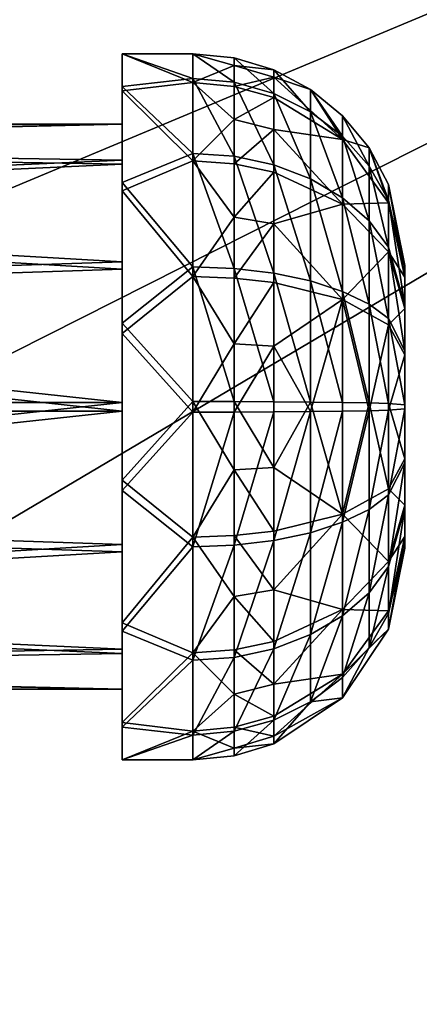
# Model space of a CAD drawing. Header units: metres. Extents: x 0 to 1004, y -708 to 0.
# Tile 50 of 98: x 272 to 300, y -189 to -119. Entities that reach past the tile are written whole.
import ezdxf

# ---------------------------------------------------------------- set-up
doc = ezdxf.new("R2010")
doc.units = ezdxf.units.M

msp = doc.modelspace()

# ---------------------------------------------------------------- linework, layer by layer
at = {"layer": 'top0123418'}
for points in [[(278.833527, -124.170227, 1816.987549), (278.833527, -121.858116, 1806.10437), (278.833527, -126.857552, 1806.179688)], [(278.833527, -121.858116, 1806.10437), (278.833527, -124.497009, 1795.295776), (278.833527, -126.857552, 1806.179688)], [(283.833527, -121.858116, 1806.10437), (283.833527, -123.905029, 1796.567017), (278.833527, -121.858116, 1806.10437)], [(283.833527, -123.905029, 1796.567017), (278.833527, -124.497009, 1795.295776), (278.833527, -121.858116, 1806.10437)], [(283.833527, -121.858116, 1806.10437), (278.833527, -121.858116, 1806.10437), (283.833527, -123.616806, 1815.698975)], [(278.833527, -121.858116, 1806.10437), (278.833527, -124.170227, 1816.987549), (283.833527, -123.616806, 1815.698975)], [(286.759857, -122.146309, 1806.108643), (283.833527, -121.858116, 1806.10437), (286.759857, -123.884712, 1815.592773)], [(283.833527, -121.858116, 1806.10437), (283.833527, -123.616806, 1815.698975), (286.759857, -123.884712, 1815.592773)], [(283.833527, -123.905029, 1796.567017), (283.833527, -121.858116, 1806.10437), (286.759857, -122.693703, 1801.29541)], [(286.759857, -122.693703, 1801.29541), (283.833527, -121.858116, 1806.10437), (286.759857, -122.146309, 1806.108643)], [(289.573761, -122.999794, 1806.121582), (286.759857, -122.146309, 1806.108643), (289.573761, -124.678154, 1815.277954)], [(286.759857, -122.146309, 1806.108643), (286.759857, -123.884712, 1815.592773), (289.573761, -124.678154, 1815.277954)], [(286.759857, -122.146309, 1806.108643), (289.573761, -122.999794, 1806.121582), (286.759857, -122.693703, 1801.29541)], [(286.759857, -124.169617, 1796.681274), (283.833527, -123.905029, 1796.567017), (286.759857, -122.693703, 1801.29541)], [(289.573761, -122.999794, 1806.121582), (289.573761, -123.52829, 1801.474487), (286.759857, -122.693703, 1801.29541)], [(286.759857, -122.693703, 1801.29541), (289.573761, -123.52829, 1801.474487), (286.759857, -124.169617, 1796.681274)], [(292.167053, -124.385788, 1806.142456), (289.573761, -122.999794, 1806.121582), (292.167053, -125.966637, 1814.766846)], [(289.573761, -122.999794, 1806.121582), (289.573761, -124.678154, 1815.277954), (292.167053, -125.966637, 1814.766846)], [(289.573761, -123.52829, 1801.474487), (289.573761, -122.999794, 1806.121582), (292.167053, -124.385788, 1806.142456)], [(283.833527, -123.616806, 1815.698975), (278.833527, -124.170227, 1816.987549), (283.833527, -128.91333, 1823.890259)], [(283.833527, -123.905029, 1796.567017), (283.833527, -129.445908, 1788.53894), (278.833527, -124.497009, 1795.295776)], [(286.759857, -123.884712, 1815.592773), (283.833527, -123.616806, 1815.698975), (286.759857, -129.120178, 1823.689575)], [(283.833527, -123.616806, 1815.698975), (283.833527, -128.91333, 1823.890259), (286.759857, -129.120178, 1823.689575)], [(283.833527, -129.445908, 1788.53894), (283.833527, -123.905029, 1796.567017), (286.759857, -126.517326, 1792.443848)], [(283.833527, -123.905029, 1796.567017), (286.759857, -124.169617, 1796.681274), (286.759857, -126.517326, 1792.443848)], [(286.759857, -124.169617, 1796.681274), (289.573761, -123.52829, 1801.474487), (289.573761, -124.953217, 1797.019775)], [(289.573761, -124.678154, 1815.277954), (286.759857, -123.884712, 1815.592773), (289.573761, -129.732788, 1823.095215)], [(286.759857, -123.884712, 1815.592773), (286.759857, -129.120178, 1823.689575), (289.573761, -129.732788, 1823.095215)], [(289.573761, -124.953217, 1797.019775), (289.573761, -123.52829, 1801.474487), (294.440125, -127.93821, 1798.309204)], [(294.440125, -127.93821, 1798.309204), (289.573761, -123.52829, 1801.474487), (292.167053, -124.385788, 1806.142456)], [(278.833527, -130.975388, 1825.789673), (278.833527, -124.170227, 1816.987549), (278.833527, -129.386108, 1816.218872)], [(278.833527, -129.386108, 1816.218872), (278.833527, -124.170227, 1816.987549), (278.833527, -126.857552, 1806.179688)], [(278.833527, -124.170227, 1816.987549), (278.833527, -130.975388, 1825.789673), (283.833527, -128.91333, 1823.890259)], [(278.833527, -126.857552, 1806.179688), (278.833527, -124.497009, 1795.295776), (278.833527, -129.687378, 1796.221191)], [(278.833527, -124.497009, 1795.295776), (278.833527, -131.56424, 1786.702515), (278.833527, -129.687378, 1796.221191)], [(283.833527, -129.445908, 1788.53894), (278.833527, -131.56424, 1786.702515), (278.833527, -124.497009, 1795.295776)], [(286.759857, -126.517326, 1792.443848), (286.759857, -124.169617, 1796.681274), (289.573761, -124.953217, 1797.019775)], [(292.167053, -125.966637, 1814.766846), (289.573761, -124.678154, 1815.277954), (292.167053, -130.727585, 1822.129883)], [(289.573761, -124.678154, 1815.277954), (289.573761, -129.732788, 1823.095215), (292.167053, -130.727585, 1822.129883)], [(294.440125, -126.251022, 1806.170532), (292.167053, -124.385788, 1806.142456), (294.440125, -127.700638, 1814.079102)], [(292.167053, -124.385788, 1806.142456), (292.167053, -125.966637, 1814.766846), (294.440125, -127.700638, 1814.079102)], [(292.167053, -124.385788, 1806.142456), (294.440125, -126.251022, 1806.170532), (294.440125, -127.93821, 1798.309204)], [(286.759857, -126.517326, 1792.443848), (289.573761, -124.953217, 1797.019775), (289.573761, -127.219833, 1792.928711)], [(289.573761, -127.219833, 1792.928711), (289.573761, -124.953217, 1797.019775), (294.440125, -127.93821, 1798.309204)], [(294.440125, -127.700638, 1814.079102), (292.167053, -125.966637, 1814.766846), (294.440125, -132.066376, 1820.830811)], [(292.167053, -125.966637, 1814.766846), (292.167053, -130.727585, 1822.129883), (294.440125, -132.066376, 1820.830811)], [(283.833527, -129.445908, 1788.53894), (286.759857, -126.517326, 1792.443848), (286.759857, -129.646622, 1788.74585)], [(286.759857, -129.646622, 1788.74585), (286.759857, -126.517326, 1792.443848), (289.573761, -127.219833, 1792.928711)], [(296.305573, -128.523804, 1806.204712), (294.440125, -126.251022, 1806.170532), (296.305573, -129.813522, 1813.240967)], [(294.440125, -126.251022, 1806.170532), (294.440125, -127.700638, 1814.079102), (296.305573, -129.813522, 1813.240967)], [(294.440125, -126.251022, 1806.170532), (296.305573, -128.523804, 1806.204712), (294.440125, -127.93821, 1798.309204)], [(208.330994, -126.857552, 1806.179688), (208.330994, -128.264648, 1813.855347), (278.833527, -126.857552, 1806.179688)], [(208.330994, -128.264648, 1813.855347), (278.833527, -129.386108, 1816.218872), (278.833527, -126.857552, 1806.179688)], [(208.330994, -126.857552, 1806.179688), (278.833527, -126.857552, 1806.179688), (208.330994, -128.495087, 1798.549805)], [(278.833527, -126.857552, 1806.179688), (278.833527, -129.687378, 1796.221191), (208.330994, -128.495087, 1798.549805)], [(286.759857, -129.646622, 1788.74585), (289.573761, -127.219833, 1792.928711), (289.573761, -130.241028, 1789.358398)], [(289.573761, -127.219833, 1792.928711), (294.440125, -127.93821, 1798.309204), (294.440125, -132.505356, 1791.692017)], [(289.573761, -127.219833, 1792.928711), (294.440125, -132.505356, 1791.692017), (289.573761, -130.241028, 1789.358398)], [(296.305573, -129.813522, 1813.240967), (294.440125, -127.700638, 1814.079102), (296.305573, -133.697693, 1819.247925)], [(294.440125, -127.700638, 1814.079102), (294.440125, -132.066376, 1820.830811), (296.305573, -133.697693, 1819.247925)], [(294.440125, -127.93821, 1798.309204), (296.305573, -128.523804, 1806.204712), (297.691711, -132.405579, 1800.239014)], [(294.440125, -127.93821, 1798.309204), (297.691711, -132.405579, 1800.239014), (294.440125, -132.505356, 1791.692017)], [(208.330994, -128.264648, 1813.855347), (208.330994, -132.501816, 1820.408325), (278.833527, -129.386108, 1816.218872)], [(208.330994, -128.495087, 1798.549805), (278.833527, -129.687378, 1796.221191), (208.330994, -132.927811, 1792.127441)], [(283.833527, -128.91333, 1823.890259), (278.833527, -130.975388, 1825.789673), (283.833527, -136.94136, 1829.431152)], [(286.759857, -137.055664, 1829.166626), (283.833527, -128.91333, 1823.890259), (283.833527, -136.94136, 1829.431152)], [(286.759857, -129.120178, 1823.689575), (283.833527, -128.91333, 1823.890259), (286.759857, -137.055664, 1829.166626)], [(297.691711, -131.116821, 1806.243774), (296.305573, -128.523804, 1806.204712), (297.691711, -132.224106, 1812.284668)], [(296.305573, -128.523804, 1806.204712), (296.305573, -129.813522, 1813.240967), (297.691711, -132.224106, 1812.284668)], [(296.305573, -128.523804, 1806.204712), (297.691711, -131.116821, 1806.243774), (297.691711, -132.405579, 1800.239014)], [(208.330994, -132.501816, 1820.408325), (278.833527, -136.59552, 1823.648804), (278.833527, -129.386108, 1816.218872)], [(278.833527, -136.59552, 1823.648804), (278.833527, -130.975388, 1825.789673), (278.833527, -129.386108, 1816.218872)], [(283.833527, -129.445908, 1788.53894), (283.833527, -137.637207, 1783.242432), (278.833527, -131.56424, 1786.702515)], [(283.833527, -137.637207, 1783.242432), (283.833527, -129.445908, 1788.53894), (286.759857, -133.437225, 1785.72937)], [(286.759857, -133.437225, 1785.72937), (283.833527, -129.445908, 1788.53894), (286.759857, -129.646622, 1788.74585)], [(289.573761, -129.732788, 1823.095215), (286.759857, -129.120178, 1823.689575), (289.573761, -137.39415, 1828.382935)], [(286.759857, -129.120178, 1823.689575), (286.759857, -137.055664, 1829.166626), (289.573761, -137.39415, 1828.382935)], [(278.833527, -129.687378, 1796.221191), (278.833527, -137.117325, 1789.011719), (208.330994, -132.927811, 1792.127441)], [(278.833527, -129.687378, 1796.221191), (278.833527, -131.56424, 1786.702515), (278.833527, -137.117325, 1789.011719)], [(286.759857, -129.646622, 1788.74585), (289.573761, -130.241028, 1789.358398), (286.759857, -133.437225, 1785.72937)], [(289.573761, -130.241028, 1789.358398), (289.573761, -133.900696, 1786.446167), (286.759857, -133.437225, 1785.72937)], [(292.167053, -130.727585, 1822.129883), (289.573761, -129.732788, 1823.095215), (292.167053, -137.943848, 1827.110474)], [(289.573761, -129.732788, 1823.095215), (289.573761, -137.39415, 1828.382935), (292.167053, -137.943848, 1827.110474)], [(289.573761, -130.241028, 1789.358398), (294.440125, -132.505356, 1791.692017), (289.573761, -133.900696, 1786.446167)], [(297.691711, -132.224106, 1812.284668), (296.305573, -129.813522, 1813.240967), (297.691711, -135.558853, 1817.442017)], [(296.305573, -129.813522, 1813.240967), (296.305573, -133.697693, 1819.247925), (297.691711, -135.558853, 1817.442017)], [(278.833527, -140.925751, 1830.767578), (278.833527, -130.975388, 1825.789673), (278.833527, -136.59552, 1823.648804)], [(278.833527, -130.975388, 1825.789673), (278.833527, -140.925751, 1830.767578), (283.833527, -136.94136, 1829.431152)], [(294.440125, -132.066376, 1820.830811), (292.167053, -130.727585, 1822.129883), (294.440125, -138.683594, 1825.397949)], [(292.167053, -130.727585, 1822.129883), (292.167053, -137.943848, 1827.110474), (294.440125, -138.683594, 1825.397949)], [(278.833527, -131.56424, 1786.702515), (278.833527, -141.660034, 1782.026733), (278.833527, -137.117325, 1789.011719)], [(283.833527, -137.637207, 1783.242432), (278.833527, -141.660034, 1782.026733), (278.833527, -131.56424, 1786.702515)], [(298.833527, -136.856415, 1806.330322), (297.691711, -131.116821, 1806.243774), (298.833527, -137.559891, 1810.168213)], [(297.691711, -131.116821, 1806.243774), (297.691711, -132.224106, 1812.284668), (298.833527, -137.559891, 1810.168213)], [(297.691711, -131.116821, 1806.243774), (298.833527, -136.856415, 1806.330322), (297.691711, -132.405579, 1800.239014)], [(296.305573, -133.697693, 1819.247925), (294.440125, -132.066376, 1820.830811), (296.305573, -139.584991, 1823.311279)], [(294.440125, -132.066376, 1820.830811), (294.440125, -138.683594, 1825.397949), (296.305573, -139.584991, 1823.311279)], [(297.691711, -132.405579, 1800.239014), (297.691711, -135.894165, 1795.184448), (294.440125, -132.505356, 1791.692017)], [(298.833527, -137.559891, 1810.168213), (297.691711, -132.224106, 1812.284668), (298.833527, -139.678497, 1813.444702)], [(297.691711, -132.224106, 1812.284668), (297.691711, -135.558853, 1817.442017), (298.833527, -139.678497, 1813.444702)], [(298.833527, -136.856415, 1806.330322), (298.833527, -137.675186, 1802.515381), (297.691711, -132.405579, 1800.239014)], [(297.691711, -132.405579, 1800.239014), (298.833527, -137.675186, 1802.515381), (297.691711, -135.894165, 1795.184448)], [(208.330994, -132.501816, 1820.408325), (208.330994, -138.924194, 1824.841064), (278.833527, -136.59552, 1823.648804)], [(208.330994, -132.927811, 1792.127441), (278.833527, -137.117325, 1789.011719), (208.330994, -139.480835, 1787.890137)], [(294.440125, -132.505356, 1791.692017), (294.440125, -139.257156, 1787.326294), (289.573761, -133.900696, 1786.446167)], [(297.691711, -135.894165, 1795.184448), (294.440125, -139.257156, 1787.326294), (294.440125, -132.505356, 1791.692017)], [(286.759857, -137.743469, 1783.510376), (283.833527, -137.637207, 1783.242432), (286.759857, -133.437225, 1785.72937)], [(286.759857, -133.437225, 1785.72937), (289.573761, -133.900696, 1786.446167), (286.759857, -137.743469, 1783.510376)], [(297.691711, -135.558853, 1817.442017), (296.305573, -133.697693, 1819.247925), (297.691711, -140.613373, 1820.930664)], [(296.305573, -133.697693, 1819.247925), (296.305573, -139.584991, 1823.311279), (297.691711, -140.613373, 1820.930664)], [(289.573761, -133.900696, 1786.446167), (289.573761, -138.058212, 1784.303833), (286.759857, -137.743469, 1783.510376)], [(294.440125, -139.257156, 1787.326294), (289.573761, -138.058212, 1784.303833), (289.573761, -133.900696, 1786.446167)], [(297.691711, -135.894165, 1795.184448), (297.691711, -141.051483, 1791.849731), (294.440125, -139.257156, 1787.326294)], [(298.833527, -139.678497, 1813.444702), (297.691711, -135.558853, 1817.442017), (298.833527, -142.889709, 1815.661011)], [(297.691711, -135.558853, 1817.442017), (297.691711, -140.613373, 1820.930664), (298.833527, -142.889709, 1815.661011)], [(298.833527, -137.675186, 1802.515381), (298.833527, -139.891525, 1799.304199), (297.691711, -135.894165, 1795.184448)], [(297.691711, -135.894165, 1795.184448), (298.833527, -139.891525, 1799.304199), (297.691711, -141.051483, 1791.849731)], [(208.330994, -138.924194, 1824.841064), (278.833527, -146.554016, 1826.478638), (278.833527, -136.59552, 1823.648804)], [(278.833527, -146.554016, 1826.478638), (278.833527, -140.925751, 1830.767578), (278.833527, -136.59552, 1823.648804)], [(278.833527, -137.117325, 1789.011719), (278.833527, -147.156555, 1786.483154), (208.330994, -139.480835, 1787.890137)], [(283.833527, -136.94136, 1829.431152), (278.833527, -140.925751, 1830.767578), (283.833527, -146.478699, 1831.478027)], [(278.833527, -137.117325, 1789.011719), (278.833527, -141.660034, 1782.026733), (278.833527, -147.156555, 1786.483154)], [(286.759857, -146.483047, 1831.189941), (286.759857, -137.055664, 1829.166626), (283.833527, -136.94136, 1829.431152)], [(283.833527, -136.94136, 1829.431152), (283.833527, -146.478699, 1831.478027), (286.759857, -146.483047, 1831.189941)], [(289.573761, -146.495895, 1830.336426), (286.759857, -137.055664, 1829.166626), (286.759857, -146.483047, 1831.189941)], [(289.573761, -137.39415, 1828.382935), (286.759857, -137.055664, 1829.166626), (289.573761, -146.495895, 1830.336426)], [(298.833527, -137.559891, 1810.168213), (298.833527, -156.854141, 1806.631592), (298.833527, -136.856415, 1806.330322)], [(298.833527, -156.854141, 1806.631592), (298.833527, -156.150681, 1802.793701), (298.833527, -136.856415, 1806.330322)], [(298.833527, -136.856415, 1806.330322), (298.833527, -156.150681, 1802.793701), (298.833527, -137.675186, 1802.515381)], [(283.833527, -137.637207, 1783.242432), (283.833527, -147.231873, 1781.483765), (278.833527, -141.660034, 1782.026733)], [(286.759857, -142.399887, 1782.174072), (283.833527, -137.637207, 1783.242432), (286.759857, -137.743469, 1783.510376)], [(286.759857, -142.399887, 1782.174072), (283.833527, -147.231873, 1781.483765), (283.833527, -137.637207, 1783.242432)], [(289.573761, -138.058212, 1784.303833), (286.759857, -142.399887, 1782.174072), (286.759857, -137.743469, 1783.510376)], [(292.167053, -137.943848, 1827.110474), (289.573761, -137.39415, 1828.382935), (292.167053, -146.516785, 1828.950439)], [(289.573761, -137.39415, 1828.382935), (289.573761, -146.495895, 1830.336426), (292.167053, -146.516785, 1828.950439)], [(294.440125, -138.683594, 1825.397949), (292.167053, -137.943848, 1827.110474), (294.440125, -146.544876, 1827.085205)], [(292.167053, -137.943848, 1827.110474), (292.167053, -146.516785, 1828.950439), (294.440125, -146.544876, 1827.085205)], [(298.833527, -139.678497, 1813.444702), (298.833527, -156.035385, 1810.446533), (298.833527, -137.559891, 1810.168213)], [(298.833527, -156.035385, 1810.446533), (298.833527, -156.854141, 1806.631592), (298.833527, -137.559891, 1810.168213)], [(298.833527, -156.150681, 1802.793701), (298.833527, -154.032059, 1799.517212), (298.833527, -137.675186, 1802.515381)], [(298.833527, -137.675186, 1802.515381), (298.833527, -154.032059, 1799.517212), (298.833527, -139.891525, 1799.304199)], [(289.573761, -142.553787, 1783.013672), (286.759857, -142.399887, 1782.174072), (289.573761, -138.058212, 1784.303833)], [(294.440125, -139.257156, 1787.326294), (289.573761, -142.553787, 1783.013672), (289.573761, -138.058212, 1784.303833)], [(296.305573, -139.584991, 1823.311279), (294.440125, -138.683594, 1825.397949), (296.305573, -146.579117, 1824.812378)], [(294.440125, -138.683594, 1825.397949), (294.440125, -146.544876, 1827.085205), (296.305573, -146.579117, 1824.812378)], [(208.330994, -138.924194, 1824.841064), (208.330994, -146.554031, 1826.478638), (278.833527, -146.554016, 1826.478638)], [(292.167053, -147.193787, 1784.011475), (289.573761, -142.553787, 1783.013672), (294.440125, -139.257156, 1787.326294)], [(294.440125, -147.165695, 1785.876709), (292.167053, -147.193787, 1784.011475), (294.440125, -139.257156, 1787.326294)], [(294.440125, -147.165695, 1785.876709), (294.440125, -139.257156, 1787.326294), (296.305573, -147.131454, 1788.149414)], [(294.440125, -139.257156, 1787.326294), (297.691711, -141.051483, 1791.849731), (296.305573, -147.131454, 1788.149414)], [(208.330994, -139.480835, 1787.890137), (278.833527, -147.156555, 1786.483154), (208.330994, -147.156555, 1786.483276)], [(297.691711, -140.613373, 1820.930664), (296.305573, -139.584991, 1823.311279), (297.691711, -146.618179, 1822.21936)], [(296.305573, -139.584991, 1823.311279), (296.305573, -146.579117, 1824.812378), (297.691711, -146.618179, 1822.21936)], [(298.833527, -139.891525, 1799.304199), (298.833527, -143.168045, 1797.185547), (297.691711, -141.051483, 1791.849731)], [(298.833527, -142.889709, 1815.661011), (298.833527, -153.819031, 1813.657715), (298.833527, -139.678497, 1813.444702)], [(298.833527, -153.819031, 1813.657715), (298.833527, -156.035385, 1810.446533), (298.833527, -139.678497, 1813.444702)], [(298.833527, -154.032059, 1799.517212), (298.833527, -150.820847, 1797.300781), (298.833527, -139.891525, 1799.304199)], [(298.833527, -139.891525, 1799.304199), (298.833527, -150.820847, 1797.300781), (298.833527, -143.168045, 1797.185547)], [(298.833527, -142.889709, 1815.661011), (297.691711, -140.613373, 1820.930664), (298.833527, -146.704651, 1816.479736)], [(297.691711, -140.613373, 1820.930664), (297.691711, -146.618179, 1822.21936), (298.833527, -146.704651, 1816.479736)], [(278.833527, -152.050537, 1830.935181), (278.833527, -140.925751, 1830.767578), (278.833527, -146.554016, 1826.478638)], [(278.833527, -140.925751, 1830.767578), (278.833527, -152.050537, 1830.935181), (283.833527, -146.478699, 1831.478027)], [(296.305573, -147.131454, 1788.149414), (297.691711, -141.051483, 1791.849731), (297.691711, -147.092392, 1790.742432)], [(297.691711, -141.051483, 1791.849731), (298.833527, -143.168045, 1797.185547), (297.691711, -147.092392, 1790.742432)], [(278.833527, -141.660034, 1782.026733), (278.833527, -152.784821, 1782.194336), (278.833527, -147.156555, 1786.483154)], [(283.833527, -147.231873, 1781.483765), (278.833527, -152.784821, 1782.194336), (278.833527, -141.660034, 1782.026733)], [(286.759857, -147.227524, 1781.771973), (283.833527, -147.231873, 1781.483765), (286.759857, -142.399887, 1782.174072)], [(289.573761, -142.553787, 1783.013672), (286.759857, -147.227524, 1781.771973), (286.759857, -142.399887, 1782.174072)], [(289.573761, -147.214676, 1782.625488), (286.759857, -147.227524, 1781.771973), (289.573761, -142.553787, 1783.013672)], [(292.167053, -147.193787, 1784.011475), (289.573761, -147.214676, 1782.625488), (289.573761, -142.553787, 1783.013672)], [(298.833527, -143.168045, 1797.185547), (298.833527, -147.00592, 1796.482056), (297.691711, -147.092392, 1790.742432)], [(298.833527, -146.704651, 1816.479736), (298.833527, -150.542511, 1815.776367), (298.833527, -142.889709, 1815.661011)], [(298.833527, -150.542511, 1815.776367), (298.833527, -153.819031, 1813.657715), (298.833527, -142.889709, 1815.661011)], [(298.833527, -150.820847, 1797.300781), (298.833527, -147.00592, 1796.482056), (298.833527, -143.168045, 1797.185547)], [(208.330994, -146.554031, 1826.478638), (208.330994, -154.229721, 1825.071655), (278.833527, -146.554016, 1826.478638)], [(278.833527, -146.554016, 1826.478638), (208.330994, -154.229721, 1825.071655), (278.833527, -156.593246, 1823.950073)], [(283.833527, -146.478699, 1831.478027), (278.833527, -152.050537, 1830.935181), (283.833527, -156.073364, 1829.71936)], [(278.833527, -156.593246, 1823.950073), (278.833527, -152.050537, 1830.935181), (278.833527, -146.554016, 1826.478638)], [(283.833527, -146.478699, 1831.478027), (286.759857, -151.310669, 1830.78772), (286.759857, -146.483047, 1831.189941)], [(283.833527, -146.478699, 1831.478027), (283.833527, -156.073364, 1829.71936), (286.759857, -151.310669, 1830.78772)], [(289.573761, -151.156784, 1829.94812), (289.573761, -146.495895, 1830.336426), (286.759857, -146.483047, 1831.189941)], [(286.759857, -146.483047, 1831.189941), (286.759857, -151.310669, 1830.78772), (289.573761, -151.156784, 1829.94812)], [(292.167053, -146.516785, 1828.950439), (289.573761, -146.495895, 1830.336426), (289.573761, -151.156784, 1829.94812)], [(294.440125, -154.453415, 1825.63562), (292.167053, -146.516785, 1828.950439), (289.573761, -151.156784, 1829.94812)], [(294.440125, -146.544876, 1827.085205), (292.167053, -146.516785, 1828.950439), (294.440125, -154.453415, 1825.63562)], [(296.305573, -146.579117, 1824.812378), (294.440125, -146.544876, 1827.085205), (294.440125, -154.453415, 1825.63562)], [(296.305573, -146.579117, 1824.812378), (294.440125, -154.453415, 1825.63562), (297.691711, -152.659073, 1821.112061)], [(297.691711, -146.618179, 1822.21936), (296.305573, -146.579117, 1824.812378), (297.691711, -152.659073, 1821.112061)], [(298.833527, -146.704651, 1816.479736), (297.691711, -146.618179, 1822.21936), (298.833527, -150.542511, 1815.776367)], [(297.691711, -146.618179, 1822.21936), (297.691711, -152.659073, 1821.112061), (298.833527, -150.542511, 1815.776367)], [(297.691711, -147.092392, 1790.742432), (298.833527, -147.00592, 1796.482056), (297.691711, -153.097183, 1792.03125)], [(298.833527, -147.00592, 1796.482056), (298.833527, -150.820847, 1797.300781), (297.691711, -153.097183, 1792.03125)], [(278.833527, -147.156555, 1786.483154), (208.330994, -154.786392, 1788.120728), (208.330994, -147.156555, 1786.483276)], [(278.833527, -147.156555, 1786.483154), (278.833527, -157.115051, 1789.312988), (208.330994, -154.786392, 1788.120728)], [(278.833527, -147.156555, 1786.483154), (278.833527, -152.784821, 1782.194336), (278.833527, -157.115051, 1789.312988)], [(283.833527, -147.231873, 1781.483765), (283.833527, -156.769196, 1783.53064), (278.833527, -152.784821, 1782.194336)], [(286.759857, -156.654907, 1783.795288), (283.833527, -156.769196, 1783.53064), (286.759857, -147.227524, 1781.771973)], [(283.833527, -156.769196, 1783.53064), (283.833527, -147.231873, 1781.483765), (286.759857, -147.227524, 1781.771973)], [(289.573761, -156.316406, 1784.578857), (286.759857, -156.654907, 1783.795288), (289.573761, -147.214676, 1782.625488)], [(286.759857, -156.654907, 1783.795288), (286.759857, -147.227524, 1781.771973), (289.573761, -147.214676, 1782.625488)], [(292.167053, -155.766724, 1785.851318), (289.573761, -156.316406, 1784.578857), (292.167053, -147.193787, 1784.011475)], [(289.573761, -156.316406, 1784.578857), (289.573761, -147.214676, 1782.625488), (292.167053, -147.193787, 1784.011475)], [(294.440125, -155.026978, 1787.563843), (292.167053, -155.766724, 1785.851318), (294.440125, -147.165695, 1785.876709)], [(292.167053, -155.766724, 1785.851318), (292.167053, -147.193787, 1784.011475), (294.440125, -147.165695, 1785.876709)], [(294.440125, -147.165695, 1785.876709), (296.305573, -147.131454, 1788.149414), (294.440125, -155.026978, 1787.563843)], [(296.305573, -147.131454, 1788.149414), (296.305573, -154.12558, 1789.650513), (294.440125, -155.026978, 1787.563843)], [(296.305573, -154.12558, 1789.650513), (297.691711, -147.092392, 1790.742432), (297.691711, -153.097183, 1792.03125)], [(296.305573, -147.131454, 1788.149414), (297.691711, -147.092392, 1790.742432), (296.305573, -154.12558, 1789.650513)], [(298.833527, -150.542511, 1815.776367), (297.691711, -152.659073, 1821.112061), (298.833527, -153.819031, 1813.657715)], [(286.759857, -151.310669, 1830.78772), (289.573761, -155.652359, 1828.658081), (289.573761, -151.156784, 1829.94812)], [(289.573761, -151.156784, 1829.94812), (289.573761, -155.652359, 1828.658081), (294.440125, -154.453415, 1825.63562)], [(297.691711, -153.097183, 1792.03125), (298.833527, -150.820847, 1797.300781), (297.691711, -158.151718, 1795.519775)], [(298.833527, -150.820847, 1797.300781), (298.833527, -154.032059, 1799.517212), (297.691711, -158.151718, 1795.519775)], [(283.833527, -156.073364, 1829.71936), (286.759857, -155.967087, 1829.451538), (286.759857, -151.310669, 1830.78772)], [(286.759857, -151.310669, 1830.78772), (286.759857, -155.967087, 1829.451538), (289.573761, -155.652359, 1828.658081)], [(278.833527, -162.146332, 1826.259277), (278.833527, -152.050537, 1830.935181), (278.833527, -156.593246, 1823.950073)], [(278.833527, -152.050537, 1830.935181), (278.833527, -162.146332, 1826.259277), (283.833527, -156.073364, 1829.71936)], [(278.833527, -152.784821, 1782.194336), (278.833527, -162.735184, 1787.172119), (278.833527, -157.115051, 1789.312988)], [(283.833527, -156.769196, 1783.53064), (278.833527, -162.735184, 1787.172119), (278.833527, -152.784821, 1782.194336)], [(297.691711, -152.659073, 1821.112061), (294.440125, -154.453415, 1825.63562), (297.691711, -157.816406, 1817.777344)], [(296.305573, -160.012878, 1793.713867), (296.305573, -154.12558, 1789.650513), (297.691711, -153.097183, 1792.03125)], [(297.691711, -158.151718, 1795.519775), (296.305573, -160.012878, 1793.713867), (297.691711, -153.097183, 1792.03125)], [(297.691711, -152.659073, 1821.112061), (297.691711, -157.816406, 1817.777344), (298.833527, -153.819031, 1813.657715)], [(298.833527, -153.819031, 1813.657715), (297.691711, -157.816406, 1817.777344), (298.833527, -156.035385, 1810.446533)], [(297.691711, -158.151718, 1795.519775), (298.833527, -154.032059, 1799.517212), (297.691711, -161.486465, 1800.677124)], [(298.833527, -154.032059, 1799.517212), (298.833527, -156.150681, 1802.793701), (297.691711, -161.486465, 1800.677124)], [(208.330994, -154.229721, 1825.071655), (208.330994, -160.782745, 1820.834473), (278.833527, -156.593246, 1823.950073)], [(289.573761, -155.652359, 1828.658081), (289.573761, -159.80986, 1826.515747), (294.440125, -154.453415, 1825.63562)], [(294.440125, -154.453415, 1825.63562), (289.573761, -159.80986, 1826.515747), (294.440125, -161.205215, 1821.269775)], [(294.440125, -155.026978, 1787.563843), (296.305573, -154.12558, 1789.650513), (294.440125, -161.64418, 1792.130981)], [(296.305573, -154.12558, 1789.650513), (296.305573, -160.012878, 1793.713867), (294.440125, -161.64418, 1792.130981)], [(294.440125, -154.453415, 1825.63562), (294.440125, -161.205215, 1821.269775), (297.691711, -157.816406, 1817.777344)], [(278.833527, -157.115051, 1789.312988), (208.330994, -161.208817, 1792.553467), (208.330994, -154.786392, 1788.120728)], [(294.440125, -161.64418, 1792.130981), (292.167053, -162.982971, 1790.831909), (294.440125, -155.026978, 1787.563843)], [(292.167053, -162.982971, 1790.831909), (292.167053, -155.766724, 1785.851318), (294.440125, -155.026978, 1787.563843)], [(283.833527, -156.073364, 1829.71936), (278.833527, -162.146332, 1826.259277), (283.833527, -164.264664, 1824.422852)], [(286.759857, -155.967087, 1829.451538), (283.833527, -156.073364, 1829.71936), (286.759857, -160.273346, 1827.232544)], [(283.833527, -156.073364, 1829.71936), (283.833527, -164.264664, 1824.422852), (286.759857, -160.273346, 1827.232544)], [(286.759857, -155.967087, 1829.451538), (289.573761, -159.80986, 1826.515747), (289.573761, -155.652359, 1828.658081)], [(286.759857, -160.273346, 1827.232544), (289.573761, -159.80986, 1826.515747), (286.759857, -155.967087, 1829.451538)], [(292.167053, -162.982971, 1790.831909), (289.573761, -163.977783, 1789.866699), (292.167053, -155.766724, 1785.851318)], [(289.573761, -163.977783, 1789.866699), (289.573761, -156.316406, 1784.578857), (292.167053, -155.766724, 1785.851318)], [(297.691711, -157.816406, 1817.777344), (297.691711, -161.304993, 1812.722778), (298.833527, -156.035385, 1810.446533)], [(298.833527, -156.035385, 1810.446533), (297.691711, -161.304993, 1812.722778), (298.833527, -156.854141, 1806.631592)], [(278.833527, -156.593246, 1823.950073), (208.330994, -160.782745, 1820.834473), (278.833527, -164.023193, 1816.740723)], [(278.833527, -164.023193, 1816.740723), (278.833527, -162.146332, 1826.259277), (278.833527, -156.593246, 1823.950073)], [(283.833527, -156.769196, 1783.53064), (283.833527, -164.797226, 1789.071533), (278.833527, -162.735184, 1787.172119)], [(286.759857, -164.590378, 1789.272217), (283.833527, -164.797226, 1789.071533), (286.759857, -156.654907, 1783.795288)], [(283.833527, -164.797226, 1789.071533), (283.833527, -156.769196, 1783.53064), (286.759857, -156.654907, 1783.795288)], [(289.573761, -163.977783, 1789.866699), (286.759857, -164.590378, 1789.272217), (289.573761, -156.316406, 1784.578857)], [(286.759857, -164.590378, 1789.272217), (286.759857, -156.654907, 1783.795288), (289.573761, -156.316406, 1784.578857)], [(297.691711, -161.486465, 1800.677124), (298.833527, -156.150681, 1802.793701), (297.691711, -162.59375, 1806.718018)], [(298.833527, -156.150681, 1802.793701), (298.833527, -156.854141, 1806.631592), (297.691711, -162.59375, 1806.718018)], [(278.833527, -157.115051, 1789.312988), (278.833527, -164.324463, 1796.74292), (208.330994, -161.208817, 1792.553467)], [(278.833527, -157.115051, 1789.312988), (278.833527, -162.735184, 1787.172119), (278.833527, -164.324463, 1796.74292)], [(297.691711, -161.304993, 1812.722778), (297.691711, -162.59375, 1806.718018), (298.833527, -156.854141, 1806.631592)], [(297.691711, -157.816406, 1817.777344), (294.440125, -161.205215, 1821.269775), (297.691711, -161.304993, 1812.722778)], [(297.691711, -161.486465, 1800.677124), (296.305573, -163.897034, 1799.720947), (297.691711, -158.151718, 1795.519775)], [(296.305573, -163.897034, 1799.720947), (296.305573, -160.012878, 1793.713867), (297.691711, -158.151718, 1795.519775)], [(286.759857, -160.273346, 1827.232544), (283.833527, -164.264664, 1824.422852), (286.759857, -164.06395, 1824.216064)], [(289.573761, -163.469528, 1823.603394), (289.573761, -159.80986, 1826.515747), (286.759857, -160.273346, 1827.232544)], [(286.759857, -164.06395, 1824.216064), (289.573761, -163.469528, 1823.603394), (286.759857, -160.273346, 1827.232544)], [(289.573761, -159.80986, 1826.515747), (289.573761, -163.469528, 1823.603394), (294.440125, -161.205215, 1821.269775)], [(294.440125, -161.64418, 1792.130981), (296.305573, -160.012878, 1793.713867), (294.440125, -166.009933, 1798.882813)], [(296.305573, -160.012878, 1793.713867), (296.305573, -163.897034, 1799.720947), (294.440125, -166.009933, 1798.882813)], [(208.330994, -160.782745, 1820.834473), (208.330994, -165.215439, 1814.411987), (278.833527, -164.023193, 1816.740723)], [(278.833527, -164.324463, 1796.74292), (208.330994, -165.44603, 1799.106445), (208.330994, -161.208817, 1792.553467)], [(294.440125, -161.205215, 1821.269775), (289.573761, -163.469528, 1823.603394), (289.573761, -166.490738, 1820.033081)], [(289.573761, -166.490738, 1820.033081), (294.440125, -165.772354, 1814.652588), (294.440125, -161.205215, 1821.269775)], [(294.440125, -166.009933, 1798.882813), (292.167053, -167.743927, 1798.194946), (294.440125, -161.64418, 1792.130981)], [(292.167053, -167.743927, 1798.194946), (292.167053, -162.982971, 1790.831909), (294.440125, -161.64418, 1792.130981)], [(294.440125, -161.205215, 1821.269775), (294.440125, -165.772354, 1814.652588), (297.691711, -161.304993, 1812.722778)], [(297.691711, -161.304993, 1812.722778), (294.440125, -165.772354, 1814.652588), (297.691711, -162.59375, 1806.718018)], [(297.691711, -161.486465, 1800.677124), (297.691711, -162.59375, 1806.718018), (296.305573, -163.897034, 1799.720947)], [(278.833527, -169.213562, 1817.666016), (278.833527, -162.146332, 1826.259277), (278.833527, -164.023193, 1816.740723)], [(278.833527, -162.146332, 1826.259277), (278.833527, -169.213562, 1817.666016), (283.833527, -164.264664, 1824.422852)], [(278.833527, -162.735184, 1787.172119), (278.833527, -169.540344, 1795.974365), (278.833527, -164.324463, 1796.74292)], [(283.833527, -164.797226, 1789.071533), (278.833527, -169.540344, 1795.974365), (278.833527, -162.735184, 1787.172119)], [(292.167053, -167.743927, 1798.194946), (289.573761, -169.03241, 1797.683838), (292.167053, -162.982971, 1790.831909)], [(289.573761, -169.03241, 1797.683838), (289.573761, -163.977783, 1789.866699), (292.167053, -162.982971, 1790.831909)], [(294.440125, -165.772354, 1814.652588), (294.440125, -167.459549, 1806.791382), (297.691711, -162.59375, 1806.718018)], [(297.691711, -162.59375, 1806.718018), (294.440125, -167.459549, 1806.791382), (296.305573, -163.897034, 1799.720947)], [(289.573761, -163.469528, 1823.603394), (286.759857, -164.06395, 1824.216064), (289.573761, -166.490738, 1820.033081)], [(278.833527, -164.023193, 1816.740723), (208.330994, -165.215439, 1814.411987), (278.833527, -166.853012, 1806.782227)], [(278.833527, -164.324463, 1796.74292), (278.833527, -166.853012, 1806.782227), (208.330994, -165.44603, 1799.106445)], [(278.833527, -166.853012, 1806.782227), (278.833527, -169.213562, 1817.666016), (278.833527, -164.023193, 1816.740723)], [(283.833527, -164.264664, 1824.422852), (278.833527, -169.213562, 1817.666016), (283.833527, -169.805542, 1816.394897)], [(278.833527, -164.324463, 1796.74292), (278.833527, -169.540344, 1795.974365), (278.833527, -166.853012, 1806.782227)], [(286.759857, -164.06395, 1824.216064), (283.833527, -164.264664, 1824.422852), (286.759857, -167.193237, 1820.517944)], [(286.759857, -167.193237, 1820.517944), (283.833527, -164.264664, 1824.422852), (283.833527, -169.805542, 1816.394897)], [(289.573761, -169.03241, 1797.683838), (286.759857, -169.825851, 1797.369141), (289.573761, -163.977783, 1789.866699)], [(286.759857, -169.825851, 1797.369141), (286.759857, -164.590378, 1789.272217), (289.573761, -163.977783, 1789.866699)], [(289.573761, -166.490738, 1820.033081), (286.759857, -164.06395, 1824.216064), (286.759857, -167.193237, 1820.517944)], [(296.305573, -163.897034, 1799.720947), (294.440125, -167.459549, 1806.791382), (294.440125, -166.009933, 1798.882813)], [(283.833527, -164.797226, 1789.071533), (283.833527, -170.093765, 1797.262817), (278.833527, -169.540344, 1795.974365)], [(286.759857, -169.825851, 1797.369141), (283.833527, -170.093765, 1797.262817), (286.759857, -164.590378, 1789.272217)], [(283.833527, -170.093765, 1797.262817), (283.833527, -164.797226, 1789.071533), (286.759857, -164.590378, 1789.272217)], [(208.330994, -165.215439, 1814.411987), (208.330994, -166.853012, 1806.782227), (278.833527, -166.853012, 1806.782227)], [(278.833527, -166.853012, 1806.782227), (208.330994, -166.853012, 1806.782227), (208.330994, -165.44603, 1799.106445)], [(289.573761, -168.757355, 1815.942017), (294.440125, -165.772354, 1814.652588), (289.573761, -166.490738, 1820.033081)], [(289.573761, -170.182281, 1811.487427), (294.440125, -167.459549, 1806.791382), (294.440125, -165.772354, 1814.652588)], [(294.440125, -165.772354, 1814.652588), (289.573761, -168.757355, 1815.942017), (289.573761, -170.182281, 1811.487427)], [(286.759857, -167.193237, 1820.517944), (289.573761, -168.757355, 1815.942017), (289.573761, -166.490738, 1820.033081)], [(294.440125, -167.459549, 1806.791382), (292.167053, -167.743927, 1798.194946), (294.440125, -166.009933, 1798.882813)], [(278.833527, -169.540344, 1795.974365), (278.833527, -171.852448, 1806.857544), (278.833527, -166.853012, 1806.782227)], [(278.833527, -166.853012, 1806.782227), (278.833527, -171.852448, 1806.857544), (278.833527, -169.213562, 1817.666016)], [(283.833527, -169.805542, 1816.394897), (286.759857, -169.540955, 1816.280518), (286.759857, -167.193237, 1820.517944)], [(286.759857, -169.540955, 1816.280518), (289.573761, -168.757355, 1815.942017), (286.759857, -167.193237, 1820.517944)], [(289.573761, -170.71077, 1806.840332), (294.440125, -167.459549, 1806.791382), (289.573761, -170.182281, 1811.487427)], [(294.440125, -167.459549, 1806.791382), (289.573761, -170.71077, 1806.840332), (292.167053, -167.743927, 1798.194946)], [(289.573761, -170.71077, 1806.840332), (289.573761, -169.03241, 1797.683838), (292.167053, -167.743927, 1798.194946)], [(278.833527, -169.213562, 1817.666016), (278.833527, -171.852448, 1806.857544), (283.833527, -169.805542, 1816.394897)], [(289.573761, -168.757355, 1815.942017), (286.759857, -169.540955, 1816.280518), (289.573761, -170.182281, 1811.487427)], [(289.573761, -170.71077, 1806.840332), (286.759857, -171.564255, 1806.853149), (289.573761, -169.03241, 1797.683838)], [(286.759857, -171.564255, 1806.853149), (286.759857, -169.825851, 1797.369141), (289.573761, -169.03241, 1797.683838)], [(283.833527, -170.093765, 1797.262817), (278.833527, -171.852448, 1806.857544), (278.833527, -169.540344, 1795.974365)], [(283.833527, -169.805542, 1816.394897), (278.833527, -171.852448, 1806.857544), (283.833527, -171.852448, 1806.857544)], [(286.759857, -171.016861, 1811.666504), (286.759857, -169.540955, 1816.280518), (283.833527, -169.805542, 1816.394897)], [(283.833527, -171.852448, 1806.857544), (286.759857, -171.016861, 1811.666504), (283.833527, -169.805542, 1816.394897)], [(286.759857, -171.564255, 1806.853149), (283.833527, -171.852448, 1806.857544), (286.759857, -169.825851, 1797.369141)], [(283.833527, -171.852448, 1806.857544), (283.833527, -170.093765, 1797.262817), (286.759857, -169.825851, 1797.369141)], [(289.573761, -170.182281, 1811.487427), (286.759857, -169.540955, 1816.280518), (286.759857, -171.016861, 1811.666504)], [(283.833527, -170.093765, 1797.262817), (283.833527, -171.852448, 1806.857544), (278.833527, -171.852448, 1806.857544)], [(286.759857, -171.016861, 1811.666504), (289.573761, -170.71077, 1806.840332), (289.573761, -170.182281, 1811.487427)], [(286.759857, -171.564255, 1806.853149), (289.573761, -170.71077, 1806.840332), (286.759857, -171.016861, 1811.666504)], [(283.833527, -171.852448, 1806.857544), (286.759857, -171.564255, 1806.853149), (286.759857, -171.016861, 1811.666504)]]:
    msp.add_3dface(points, dxfattribs=at)
at = {"layer": 'top0123459'}
for points in [[(994.049377, -10, 90), (217.024673, -653.266907, 90), (10, -10, 90)], [(787.024658, -653.266907, 90), (217.024673, -653.266907, 90), (994.049377, -10, 90)], [(262.337708, -69.780937, 117.120087), (64.753654, -187.940216, 115.05761), (310.246368, -71.936363, 117.082466)], [(64.753654, -187.940216, 115.05761), (358.174194, -73.613029, 117.0532), (310.246368, -71.936363, 117.082466)], [(64.753654, -187.940216, 115.05761), (62.34153, -218.630936, 114.521904), (358.174194, -73.613029, 117.0532)], [(62.34153, -218.630936, 114.521904), (406.116364, -74.810768, 117.032295), (358.174194, -73.613029, 117.0532)], [(60.485558, -249.360291, 113.985519), (59.186348, -280.118225, 113.448639), (406.116364, -74.810768, 117.032295)], [(406.116364, -74.810768, 117.032295), (59.186348, -280.118225, 113.448639), (489.911316, -508.234344, 109.46685)], [(62.34153, -218.630936, 114.521904), (60.485558, -249.360291, 113.985519), (406.116364, -74.810768, 117.032295)]]:
    msp.add_3dface(points, dxfattribs=at)

doc.saveas('drawing.dxf')
